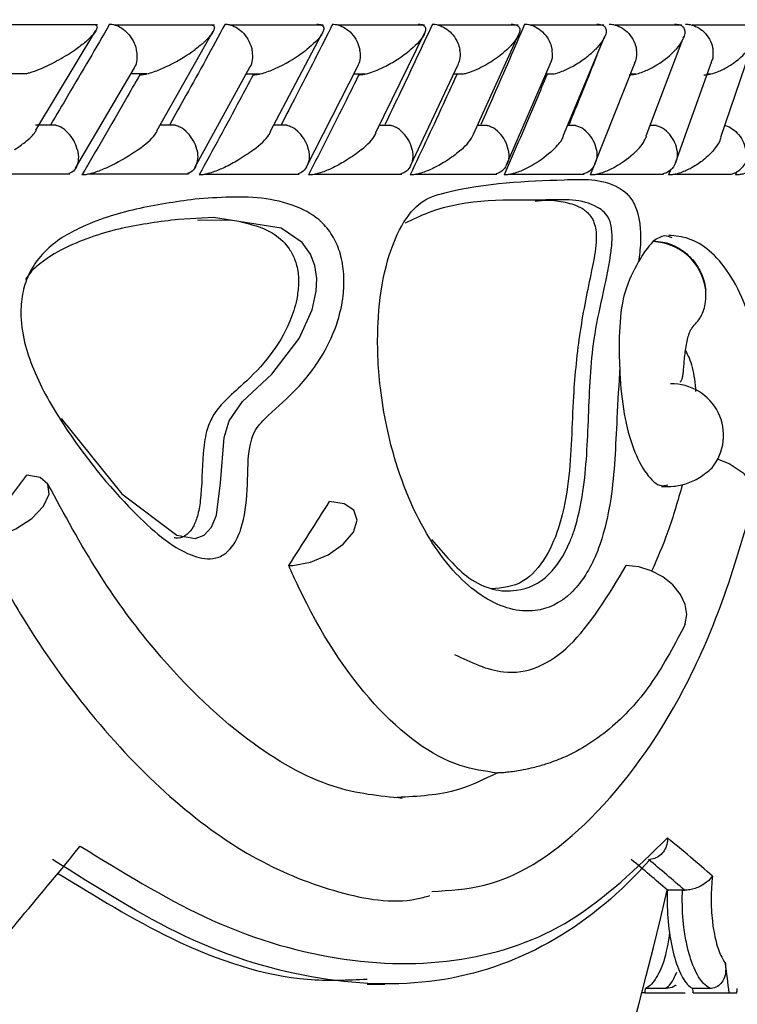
# Model space of a CAD drawing. Header units: millimetres. Extents: x 65 to 121, y 64 to 185.
# Tile 147 of 175: x 95.37 to 96.08, y 132.744 to 133.717. Entities that reach past the tile are written whole.
import ezdxf

# ---------------------------------------------------------------- set-up
doc = ezdxf.new("R2010")
doc.units = ezdxf.units.MM
doc.styles.add('SLDTEXTSTYLE0', font='TXT', dxfattribs={"width": 0.75})
doc.dimstyles.new('SLDDIMSTYLE0', dxfattribs={"dimtxt": 3.5, "dimasz": 3.302, "dimexe": 0, "dimexo": 0.0625, "dimgap": 0.875, "dimtad": 1, "dimdec": 0, "dimlfac": 20, "dimrnd": 1e-09, "dimzin": 12, "dimdsep": 46, "dimtxsty": 'SLDTEXTSTYLE0', "dimsah": 1, "dimcen": 0.09, "dimadec": 0, "dimazin": 3, "dimtfac": 1, "dimtdec": 0, "dimtofl": 0, "dimtmove": 0, "dimatfit": 3, "dimfxl": 0, "dimfrac": 2, "dimtolj": 1, "dimtzin": 12, "dimarcsym": 0})
doc.dimstyles.new('SLDDIMSTYLE1', dxfattribs={"dimtxt": 3.5, "dimasz": 3.302, "dimexe": 0, "dimexo": 0.0625, "dimgap": 0.875, "dimtad": 1, "dimdec": 0, "dimlfac": 20, "dimrnd": 1e-09, "dimzin": 12, "dimdsep": 46, "dimtxsty": 'SLDTEXTSTYLE0', "dimsah": 1, "dimcen": 0.09, "dimadec": 0, "dimazin": 3, "dimtfac": 1, "dimtdec": 0, "dimtmove": 0, "dimatfit": 0, "dimfxl": 0, "dimfrac": 2, "dimtolj": 1, "dimtzin": 12, "dimarcsym": 0})

# ---------------------------------------------------------------- blocks, each defined once
blk = doc.blocks.new('_D')
at = {"color": 7, "linetype": 'Continuous', "lineweight": 18}
for p, q in [((87.97315, 185.01157), (121.2937, 185.01157)), ((120.2937, 185.01157), (120.2937, 118.65612)), ((85.37246, 118.65612), (121.2937, 118.65612))]:
    blk.add_line(p, q, dxfattribs=at)
for points in [[(120.2937, 185.01157), (119.7857, 181.70957), (120.8017, 181.70957)], [(120.2937, 118.65612), (120.8017, 121.95812), (119.7857, 121.95812)]]:
    blk.add_solid(points, dxfattribs=at)
at = {"color": 7, "linetype": 'Continuous', "lineweight": 18, "insert": (115.78196, 153.76379), "char_height": 3.5, "attachment_point": 1, "rotation": 90, "style": 'SLDTEXTSTYLE0'}
blk.add_mtext('1327', dxfattribs=at)
blk = doc.blocks.new('_D_1')
at = {"color": 7, "linetype": 'Continuous', "lineweight": 18}
for p, q in [((86.2605, 139.39842), (111.35947, 139.39842)), ((110.35947, 139.39842), (110.35947, 118.65612)), ((85.37246, 118.65612), (111.35947, 118.65612))]:
    blk.add_line(p, q, dxfattribs=at)
for points in [[(110.35947, 139.39842), (109.85147, 136.09642), (110.86747, 136.09642)], [(110.35947, 118.65612), (110.86747, 121.95812), (109.85147, 121.95812)]]:
    blk.add_solid(points, dxfattribs=at)
at = {"color": 7, "linetype": 'Continuous', "lineweight": 18, "insert": (105.84774, 126.8513), "char_height": 3.5, "attachment_point": 1, "rotation": 90, "style": 'SLDTEXTSTYLE0'}
blk.add_mtext('415', dxfattribs=at)

msp = doc.modelspace()

# ---------------------------------------------------------------- linework, layer by layer
at = {"color": 7, "linetype": 'Continuous', "lineweight": 25}
for p, q in [((95.44719, 133.71165), (95.3416, 133.71165)), ((95.56265, 133.71164), (95.46367, 133.71164)), ((95.67038, 133.71163), (95.57798, 133.71163)), ((95.77047, 133.7116), (95.68463, 133.7116)), ((95.86294, 133.71155), (95.78368, 133.71155)), ((95.94776, 133.7115), (95.87513, 133.7115)), ((96.02481, 133.71144), (95.9589, 133.71144)), ((96.09398, 133.71139), (96.03492, 133.71139)), ((95.38608, 133.60777), (95.44556, 133.70613)), ((95.50584, 133.60706), (95.56158, 133.70547)), ((95.6178, 133.60618), (95.66857, 133.70223)), ((95.72215, 133.60527), (95.77045, 133.70364)), ((95.81871, 133.60388), (95.86353, 133.70271)), ((95.90787, 133.60278), (95.94861, 133.70072)), ((95.98959, 133.60205), (96.02575, 133.69771)), ((96.02621, 133.69892), (96.02663, 133.70003)), ((96.06338, 133.60066), (96.09681, 133.69913)), ((95.4254, 133.57005), (95.48357, 133.66941)), ((95.54345, 133.5707), (95.59785, 133.67007)), ((95.65377, 133.57143), (95.70447, 133.67089)), ((95.75645, 133.57231), (95.80344, 133.6718)), ((95.8515, 133.57329), (95.89476, 133.6728)), ((95.93887, 133.57435), (95.97839, 133.67388)), ((96.01848, 133.57544), (96.0542, 133.67498)), ((95.35829, 133.66365), (95.37636, 133.66365)), ((95.48016, 133.66359), (95.49594, 133.66359)), ((95.59427, 133.66353), (95.60788, 133.66353)), ((95.70069, 133.66347), (95.71215, 133.66347)), ((95.79948, 133.66341), (95.80883, 133.66341)), ((95.8912, 133.66337), (95.8978, 133.66337)), ((95.9742, 133.66334), (95.97918, 133.66334)), ((96.05001, 133.66332), (96.0528, 133.66332)), ((95.40624, 133.61254), (95.38595, 133.61254)), ((95.52427, 133.61253), (95.50894, 133.61253)), ((95.63459, 133.6125), (95.62114, 133.6125)), ((95.7373, 133.61245), (95.72568, 133.61245)), ((95.83241, 133.6124), (95.82258, 133.6124)), ((95.91987, 133.61234), (95.91185, 133.61234)), ((95.99962, 133.61228), (95.99301, 133.61228)), ((95.93805, 133.573), (95.9343, 133.56341)), ((95.31346, 133.56448), (95.41993, 133.56448)), ((95.43719, 133.56442), (95.53704, 133.56442)), ((95.55308, 133.56437), (95.64635, 133.56437)), ((95.66126, 133.56431), (95.74795, 133.56431)), ((95.7618, 133.56427), (95.84191, 133.56427)), ((95.85474, 133.56424), (95.92821, 133.56424)), ((95.94005, 133.56422), (96.0068, 133.56422)), ((96.01376, 133.56906), (96.01177, 133.56341)), ((96.01767, 133.56422), (96.07379, 133.56422)), ((96.07873, 133.56657), (96.07774, 133.56341)), ((95.54609, 133.51902), (95.57923, 133.51867)), ((95.9968, 133.49807), (95.99619, 133.49754)), ((96.02539, 132.85673), (96.01046, 132.85673)), ((96.02539, 132.85673), (96.0274, 132.85669)), ((95.71376, 132.76384), (95.7312, 132.76384)), ((95.98838, 132.75507), (95.9851, 132.75507)), ((95.98838, 132.75507), (96.02825, 132.75507)), ((96.00831, 132.75944), (95.98897, 132.75944)), ((96.05278, 132.75944), (96.03557, 132.75944)), ((96.03611, 132.75507), (96.0716, 132.75507)), ((96.0716, 132.75507), (96.0792, 132.75507))]:
    msp.add_line(p, q, dxfattribs=at)
at = {"color": 7, "linetype": 'Continuous', "lineweight": 25, "flags": 128}
for points in [[(95.41124, 133.32271), (95.47105, 133.24841), (95.52545, 133.2074), (95.54369, 133.20429), (95.55269, 133.20763), (95.55981, 133.21526), (95.56474, 133.22712), (95.56884, 133.25907), (95.5723, 133.30414), (95.57719, 133.3204), (95.59052, 133.33947), (95.61933, 133.36673), (95.64652, 133.40166), (95.65927, 133.43007), (95.66331, 133.44864), (95.6638, 133.46112), (95.66193, 133.47396), (95.65754, 133.48533), (95.64948, 133.49654), (95.62881, 133.51071), (95.56166, 133.5215), (95.52722, 133.51951), (95.52722, 133.51951)], [(95.3319, 133.20356), (95.3488, 133.20652), (95.36642, 133.2137), (95.38215, 133.22405), (95.39368, 133.23603), (95.39931, 133.24789), (95.3982, 133.25786), (95.39052, 133.26448), (95.3774, 133.26678)], [(95.64011, 133.17747), (95.65781, 133.18076), (95.67532, 133.18814), (95.69012, 133.19855), (95.70007, 133.21048), (95.70373, 133.22221), (95.70057, 133.23204), (95.69104, 133.23855), (95.67653, 133.24081)], [(96.02823, 133.1197), (96.02982, 133.12903), (96.02818, 133.13902), (96.02341, 133.14899), (96.01585, 133.15827), (96.006, 133.16622), (95.99453, 133.17231), (95.98222, 133.17612), (95.96989, 133.17741)]]:
    msp.add_lwpolyline(points, dxfattribs=at)
at = {"color": 1, "linetype": 'Continuous', "lineweight": 25, "flags": 128}
msp.add_lwpolyline([(96.09656, 133.24355), (96.09679, 133.24458), (96.09517, 133.25626), (96.08636, 133.26795), (96.07171, 133.27785), (96.06114, 133.28224)], dxfattribs=at)
at = {"color": 7, "linetype": 'Continuous', "lineweight": 25}
for centre, radius, start, end in [((96.0666, 133.58809), 0.02493, 286.74734, 11.63275), ((95.99451, 133.44325), 0.05431, 7.14088, 88.22943), ((96.01516, 133.30606), 0.05086, 320.95811, 91.67686), ((95.63639, 133.23768), 0.06033, 269.88535, 273.53046), ((91.74758, 133.8572), 4.37867, 298.678, 346.79235)]:
    msp.add_arc(centre, radius, start, end, dxfattribs=at)
for centre, major_axis, ratio, start_param, end_param in [((91.75124, 133.23515), (4.33043, 3.12957), 0.471571, 5.282069, 5.298998), ((91.75124, 133.20908), (4.28665, 2.95318), 0.541285, 5.369899, 5.386793), ((91.75124, 133.33407), (4.38972, 2.3962), 0.537843, 5.318723, 5.361027), ((91.75124, 133.0925), (4.57122, -0.7204), 0.258253, 0.386721, 0.414278), ((91.75124, 133.0716), (4.53118, -0.71768), 0.259332, 0.391589, 0.413806), ((91.74842, 133.07337), (4.55116, -0.72084), 0.259332, 0.390964, 0.413113), ((91.75124, 134.85044), (-2.47237, 12.21614), 0.315109, 4.476677, 4.479077), ((91.75124, 134.85044), (0.99303, 12.12852), 0.364838, 4.568695, 4.569061), ((91.75124, 134.85044), (-2.45075, 12.10933), 0.315109, 4.475145, 4.475511), ((91.75124, 135.3334), (0.7915, 15.06642), 0.299077, 4.556143, 4.556438)]:
    msp.add_ellipse(centre, major_axis=major_axis, ratio=ratio, start_param=start_param, end_param=end_param, dxfattribs=at)
for points, knots in [([(95.45913, 133.71245), (95.45239, 133.70082), (95.43876, 133.67733), (95.41936, 133.64431), (95.40664, 133.62294), (95.40098, 133.61341)], [0, 0, 0, 0, 0.352169, 0.71132, 1, 1, 1, 1]), ([(95.4441, 133.71217), (95.44477, 133.71189), (95.44687, 133.71101), (95.44684, 133.70839), (95.44421, 133.70306), (95.43695, 133.69596), (95.42915, 133.69002), (95.42549, 133.68749), (95.42544, 133.68745)], [0, 0, 0, 0, 0.065368, 0.203557, 0.340625, 0.717965, 0.996204, 1, 1, 1, 1]), ([(95.45913, 133.71245), (95.45931, 133.71245), (95.4616, 133.71243), (95.46626, 133.71141), (95.47282, 133.70766), (95.47891, 133.7017), (95.48322, 133.69469), (95.48499, 133.68966), (95.48552, 133.68754), (95.48554, 133.68745)], [0, 0, 0, 0, 0.016375, 0.206897, 0.398551, 0.599438, 0.830979, 0.993479, 1, 1, 1, 1]), ([(95.57319, 133.71245), (95.56688, 133.70081), (95.55412, 133.67727), (95.53597, 133.64426), (95.52408, 133.6229), (95.5188, 133.61341)], [0, 0, 0, 0, 0.352655, 0.712613, 1, 1, 1, 1]), ([(95.55988, 133.71208), (95.56055, 133.71178), (95.56259, 133.71087), (95.56286, 133.70833), (95.56091, 133.70306), (95.55441, 133.69596), (95.54713, 133.69003), (95.54372, 133.68749), (95.54367, 133.68745)], [0, 0, 0, 0, 0.065475, 0.199313, 0.332256, 0.71733, 0.996186, 1, 1, 1, 1]), ([(95.57319, 133.71245), (95.57453, 133.71237), (95.57807, 133.71213), (95.58404, 133.70971), (95.59059, 133.70476), (95.59611, 133.69773), (95.59878, 133.6916), (95.5997, 133.68816), (95.59984, 133.68753), (95.59986, 133.68745)], [0, 0, 0, 0, 0.115714, 0.305798, 0.501196, 0.725711, 0.950405, 0.993496, 1, 1, 1, 1]), ([(95.67956, 133.71245), (95.67368, 133.70079), (95.6618, 133.67723), (95.64489, 133.64422), (95.6338, 133.62287), (95.6289, 133.61341)], [0, 0, 0, 0, 0.353114, 0.713537, 1, 1, 1, 1]), ([(95.66409, 133.71245), (95.66457, 133.71245), (95.6661, 133.71244), (95.66827, 133.712), (95.67114, 133.71024), (95.67109, 133.70681), (95.66728, 133.69907), (95.66049, 133.69254), (95.65415, 133.68749), (95.65411, 133.68745)], [0, 0, 0, 0, 0.023344, 0.073472, 0.1347, 0.325552, 0.472793, 0.996421, 1, 1, 1, 1]), ([(95.67956, 133.71245), (95.68094, 133.71236), (95.68457, 133.71213), (95.69066, 133.70971), (95.69728, 133.70476), (95.7028, 133.69772), (95.70541, 133.69159), (95.70628, 133.68816), (95.70641, 133.68753), (95.70643, 133.68745)], [0, 0, 0, 0, 0.115799, 0.30582, 0.501172, 0.725714, 0.950438, 0.993492, 1, 1, 1, 1]), ([(95.7783, 133.71245), (95.77285, 133.70078), (95.76184, 133.67721), (95.74616, 133.64419), (95.73588, 133.62285), (95.73134, 133.61341)], [0, 0, 0, 0, 0.353563, 0.714108, 1, 1, 1, 1]), ([(95.76398, 133.71245), (95.76426, 133.71245), (95.76521, 133.71246), (95.76714, 133.71228), (95.76931, 133.71159), (95.77153, 133.70968), (95.77176, 133.7065), (95.76885, 133.69901), (95.76274, 133.69252), (95.75687, 133.68749), (95.75683, 133.68745)], [0, 0, 0, 0, 0.013075, 0.044025, 0.10023, 0.166359, 0.329722, 0.473916, 0.996414, 1, 1, 1, 1]), ([(95.7783, 133.71245), (95.7785, 133.71245), (95.78099, 133.71243), (95.78598, 133.7114), (95.79284, 133.70765), (95.79906, 133.70169), (95.80328, 133.69468), (95.80486, 133.68965), (95.80529, 133.68753), (95.80531, 133.68745)], [0, 0, 0, 0, 0.016749, 0.207069, 0.39855, 0.599339, 0.831043, 0.993505, 1, 1, 1, 1]), ([(95.8694, 133.71245), (95.86439, 133.70079), (95.85427, 133.67723), (95.83983, 133.64422), (95.83035, 133.62287), (95.82614, 133.61341)], [0, 0, 0, 0, 0.3533412, 0.7136725, 1, 1, 1, 1]), ([(95.8562, 133.71245), (95.85627, 133.71245), (95.8574, 133.71247), (95.85966, 133.71228), (95.86251, 133.71127), (95.86515, 133.7083), (95.86426, 133.70278), (95.85968, 133.69538), (95.85476, 133.69016), (95.8519, 133.68749), (95.85186, 133.68745)], [0, 0, 0, 0, 0.0028449, 0.0509909, 0.1103355, 0.2078087, 0.453188, 0.7216462, 0.9964249, 1, 1, 1, 1]), ([(95.8694, 133.71245), (95.86961, 133.71245), (95.87215, 133.71243), (95.87723, 133.71141), (95.88417, 133.70765), (95.8904, 133.7017), (95.89456, 133.69468), (95.89608, 133.68966), (95.89648, 133.68753), (95.89649, 133.68745)], [0, 0, 0, 0, 0.016651, 0.2070331, 0.3985483, 0.5993573, 0.8310201, 0.9934954, 1, 1, 1, 1]), ([(95.94074, 133.71245), (95.9416, 133.71243), (95.94348, 133.71239), (95.94623, 133.71173), (95.9491, 133.70995), (95.95108, 133.70447), (95.94721, 133.69655), (95.9417, 133.68999), (95.93922, 133.68749), (95.93919, 133.68745)], [0, 0, 0, 0, 0.038858, 0.084823, 0.162939, 0.3127, 0.736907, 0.99641, 1, 1, 1, 1]), ([(95.95284, 133.71245), (95.9543, 133.71237), (95.95816, 133.71213), (95.96451, 133.70972), (95.97128, 133.70476), (95.97672, 133.69773), (95.97913, 133.6916), (95.97983, 133.68816), (95.97993, 133.68753), (95.97995, 133.68745)], [0, 0, 0, 0, 0.115617, 0.3057799, 0.5012188, 0.7256937, 0.9503432, 0.9934844, 1, 1, 1, 1]), ([(96.01753, 133.71245), (96.01815, 133.71244), (96.0198, 133.71243), (96.0225, 133.71195), (96.02564, 133.71051), (96.02872, 133.70608), (96.02683, 133.69808), (96.022, 133.69111), (96.01878, 133.68749), (96.01875, 133.68745)], [0, 0, 0, 0, 0.027386, 0.072134, 0.141888, 0.269097, 0.620332, 0.996418, 1, 1, 1, 1]), ([(96.02851, 133.71245), (96.02999, 133.71237), (96.03392, 133.71213), (96.04033, 133.70972), (96.04712, 133.70476), (96.05252, 133.69773), (96.05484, 133.6916), (96.05549, 133.68816), (96.05558, 133.68753), (96.05559, 133.68745)], [0, 0, 0, 0, 0.1153731, 0.3057238, 0.5012827, 0.7256768, 0.9502447, 0.9934772, 1, 1, 1, 1]), ([(95.37638, 133.66358), (95.37756, 133.66387), (95.38229, 133.66503), (95.39415, 133.66966), (95.40977, 133.67737), (95.42045, 133.68401), (95.42539, 133.68742), (95.42544, 133.68745)], [0, 0, 0, 0, 0.055041, 0.219233, 0.599091, 0.995997, 1, 1, 1, 1]), ([(95.48352, 133.66944), (95.48373, 133.66967), (95.48544, 133.67167), (95.48657, 133.67731), (95.48644, 133.68331), (95.48571, 133.68675), (95.48556, 133.68737), (95.48554, 133.68745)], [0, 0, 0, 0, 0.057771, 0.481933, 0.906416, 0.987677, 1, 1, 1, 1]), ([(95.48895, 133.66245), (95.48987, 133.66249), (95.49203, 133.66259), (95.49682, 133.66355), (95.50487, 133.66599), (95.52173, 133.67317), (95.53446, 133.68084), (95.5426, 133.68667), (95.54363, 133.68742), (95.54367, 133.68745)], [0, 0, 0, 0, 0.042794, 0.100399, 0.193842, 0.386065, 0.92054, 0.996398, 1, 1, 1, 1]), ([(95.59791, 133.67004), (95.59795, 133.67008), (95.59955, 133.67191), (95.60067, 133.67734), (95.60069, 133.68331), (95.60002, 133.68675), (95.59988, 133.68737), (95.59986, 133.68745)], [0, 0, 0, 0, 0.011069, 0.456361, 0.901932, 0.987102, 1, 1, 1, 1]), ([(95.60104, 133.66245), (95.60199, 133.66249), (95.60421, 133.66259), (95.60902, 133.66355), (95.61701, 133.66601), (95.63343, 133.67319), (95.64552, 133.68085), (95.65312, 133.68668), (95.65407, 133.68742), (95.65411, 133.68745)], [0, 0, 0, 0, 0.042951, 0.10076, 0.194515, 0.387195, 0.921573, 0.996391, 1, 1, 1, 1]), ([(95.70444, 133.67091), (95.70537, 133.67298), (95.70735, 133.67737), (95.70718, 133.68332), (95.70658, 133.68675), (95.70645, 133.68737), (95.70643, 133.68745)], [0, 0, 0, 0, 0.4237634, 0.8961611, 0.9863178, 1, 1, 1, 1]), ([(95.70547, 133.66245), (95.70643, 133.66249), (95.70869, 133.66259), (95.71351, 133.66355), (95.72138, 133.66599), (95.7321, 133.6708), (95.74495, 133.67823), (95.75286, 133.68408), (95.75679, 133.68742), (95.75683, 133.68745)], [0, 0, 0, 0, 0.04273, 0.100452, 0.193927, 0.385758, 0.648653, 0.996406, 1, 1, 1, 1]), ([(95.80329, 133.67187), (95.80413, 133.67364), (95.80608, 133.67773), (95.80598, 133.68332), (95.80544, 133.68675), (95.80532, 133.68737), (95.80531, 133.68745)], [0, 0, 0, 0, 0.384774, 0.889146, 0.985403, 1, 1, 1, 1]), ([(95.80884, 133.66334), (95.81022, 133.66367), (95.81496, 133.66481), (95.82559, 133.66925), (95.83921, 133.67698), (95.84784, 133.68376), (95.85182, 133.68742), (95.85186, 133.68745)], [0, 0, 0, 0, 0.063349, 0.218746, 0.57402, 0.996023, 1, 1, 1, 1]), ([(95.89453, 133.6729), (95.89525, 133.67434), (95.89713, 133.67811), (95.89709, 133.68332), (95.89662, 133.68675), (95.8965, 133.68737), (95.89649, 133.68745)], [0, 0, 0, 0, 0.336916, 0.880463, 0.984243, 1, 1, 1, 1]), ([(95.89782, 133.66327), (95.89808, 133.66332), (95.90061, 133.66377), (95.90717, 133.66608), (95.91726, 133.67073), (95.92894, 133.67824), (95.93583, 133.68405), (95.93915, 133.68742), (95.93919, 133.68745)], [0, 0, 0, 0, 0.011856, 0.114196, 0.324308, 0.612839, 0.99607, 1, 1, 1, 1]), ([(95.9415, 133.68361), (95.9407, 133.68159), (95.93525, 133.6677), (95.92586, 133.6443), (95.91717, 133.62291), (95.91331, 133.61341)], [0, 0, 0, 0, 0.086344, 0.593985, 1, 1, 1, 1]), ([(95.97287, 133.66245), (95.9739, 133.6625), (95.9763, 133.66259), (95.98113, 133.66356), (95.98871, 133.66603), (96.00325, 133.67328), (96.01269, 133.68096), (96.0181, 133.68674), (96.01872, 133.68742), (96.01875, 133.68745)], [0, 0, 0, 0, 0.0433, 0.101047, 0.195022, 0.388867, 0.927993, 0.996418, 1, 1, 1, 1]), ([(95.97813, 133.67398), (95.9787, 133.67508), (95.98048, 133.67851), (95.98047, 133.68332), (95.98006, 133.68675), (95.97996, 133.68737), (95.97995, 133.68745)], [0, 0, 0, 0, 0.277505, 0.869593, 0.982818, 1, 1, 1, 1]), ([(96.04655, 133.66245), (96.04759, 133.66249), (96.05, 133.66259), (96.05477, 133.66355), (96.06217, 133.66599), (96.07614, 133.67319), (96.08491, 133.68089), (96.08983, 133.68669), (96.09042, 133.68742), (96.09045, 133.68745)], [0, 0, 0, 0, 0.0427843, 0.1000538, 0.1932257, 0.3855068, 0.92311, 0.9964256, 1, 1, 1, 1]), ([(96.05399, 133.67507), (96.05439, 133.67582), (96.05603, 133.67891), (96.05604, 133.68332), (96.05569, 133.68675), (96.0556, 133.68737), (96.05559, 133.68745)], [0, 0, 0, 0, 0.2062968, 0.8564086, 0.9811023, 1, 1, 1, 1]), ([(95.48895, 133.66245), (95.48424, 133.65418), (95.46544, 133.62116), (95.4462, 133.58815), (95.43178, 133.56341)], [0, 0, 0, 0, 0.250469, 1, 1, 1, 1]), ([(95.60104, 133.66245), (95.59664, 133.65417), (95.57909, 133.62115), (95.56109, 133.58814), (95.54762, 133.56341)], [0, 0, 0, 0, 0.250977, 1, 1, 1, 1]), ([(95.70547, 133.66245), (95.70137, 133.65416), (95.68506, 133.62115), (95.6683, 133.58813), (95.65575, 133.56341)], [0, 0, 0, 0, 0.25116, 1, 1, 1, 1]), ([(95.80226, 133.66245), (95.79847, 133.65417), (95.7834, 133.62116), (95.76787, 133.58814), (95.75624, 133.56341)], [0, 0, 0, 0, 0.251009, 1, 1, 1, 1]), ([(95.89141, 133.66245), (95.88795, 133.65419), (95.87411, 133.62119), (95.85982, 133.58817), (95.8491, 133.56341)], [0, 0, 0, 0, 0.250245, 1, 1, 1, 1]), ([(95.42724, 133.58841), (95.42722, 133.58849), (95.42644, 133.59155), (95.42399, 133.59766), (95.41819, 133.60538), (95.41185, 133.61064), (95.40772, 133.61185), (95.40618, 133.6123)], [0, 0, 0, 0, 0.00774, 0.289149, 0.570951, 0.84032, 1, 1, 1, 1]), ([(95.54535, 133.58841), (95.54533, 133.58849), (95.5446, 133.59156), (95.5422, 133.59766), (95.53639, 133.60538), (95.52997, 133.61063), (95.52576, 133.61183), (95.5242, 133.61228)], [0, 0, 0, 0, 0.00772, 0.289851, 0.572383, 0.842341, 1, 1, 1, 1]), ([(95.65567, 133.58841), (95.65566, 133.58849), (95.65497, 133.59156), (95.65263, 133.59766), (95.64681, 133.60538), (95.64035, 133.61062), (95.63608, 133.61181), (95.63453, 133.61224)], [0, 0, 0, 0, 0.007748, 0.290893, 0.574449, 0.845314, 1, 1, 1, 1]), ([(95.75828, 133.58841), (95.75826, 133.58849), (95.75762, 133.59155), (95.75536, 133.59767), (95.74955, 133.60538), (95.74308, 133.61059), (95.73877, 133.61178), (95.73724, 133.6122)], [0, 0, 0, 0, 0.007796, 0.292344, 0.577289, 0.849487, 1, 1, 1, 1]), ([(95.8532, 133.58841), (95.85318, 133.58849), (95.85259, 133.59156), (95.8504, 133.59767), (95.84462, 133.60538), (95.83817, 133.61056), (95.83384, 133.61173), (95.83234, 133.61214)], [0, 0, 0, 0, 0.007833, 0.294061, 0.58069, 0.854513, 1, 1, 1, 1]), ([(95.94041, 133.58841), (95.9404, 133.58849), (95.93987, 133.59155), (95.93775, 133.59767), (95.93201, 133.60537), (95.92559, 133.61052), (95.92126, 133.61168), (95.9198, 133.61208)], [0, 0, 0, 0, 0.007901, 0.295786, 0.584097, 0.859565, 1, 1, 1, 1]), ([(96.01986, 133.58841), (96.01985, 133.58849), (96.01937, 133.59155), (96.01734, 133.59766), (96.01166, 133.60536), (96.00528, 133.61048), (96.00096, 133.61164), (95.99954, 133.61202)], [0, 0, 0, 0, 0.007947, 0.297447, 0.58736, 0.864452, 1, 1, 1, 1]), ([(96.06772, 133.61228), (96.06776, 133.61228), (96.0703, 133.61188), (96.07513, 133.60891), (96.08151, 133.60334), (96.08584, 133.59616), (96.08729, 133.59084), (96.08764, 133.58849), (96.08766, 133.58841)], [0, 0, 0, 0, 0.0032194, 0.240748, 0.4856268, 0.7673891, 0.9919952, 1, 1, 1, 1]), ([(95.36522, 133.58841), (95.36528, 133.58845), (95.36901, 133.59094), (95.37702, 133.59689), (95.38445, 133.60343), (95.38615, 133.60706), (95.38639, 133.60757)], [0, 0, 0, 0, 0.005208, 0.383868, 0.913116, 1, 1, 1, 1]), ([(95.48728, 133.58841), (95.48732, 133.58845), (95.49429, 133.59343), (95.50215, 133.59982), (95.50554, 133.60565), (95.50624, 133.60685)], [0, 0, 0, 0, 0.00545, 0.796054, 1, 1, 1, 1]), ([(95.60148, 133.58841), (95.60153, 133.58845), (95.60802, 133.5934), (95.615, 133.5995), (95.61769, 133.60506), (95.61814, 133.606)], [0, 0, 0, 0, 0.005737, 0.832844, 1, 1, 1, 1]), ([(95.70794, 133.58841), (95.70798, 133.58845), (95.71404, 133.5934), (95.72017, 133.59917), (95.72221, 133.60445), (95.72247, 133.6051)], [0, 0, 0, 0, 0.006047, 0.877889, 1, 1, 1, 1]), ([(95.8067, 133.58841), (95.80674, 133.58845), (95.80953, 133.59092), (95.81508, 133.59619), (95.81744, 133.60122), (95.8187, 133.60389)], [0, 0, 0, 0, 0.006522, 0.472901, 1, 1, 1, 1]), ([(95.89777, 133.58841), (95.89781, 133.58845), (95.89979, 133.59035), (95.90318, 133.59414), (95.9071, 133.599), (95.90762, 133.6018), (95.90781, 133.60281)], [0, 0, 0, 0, 0.006991, 0.391685, 0.780278, 1, 1, 1, 1]), ([(95.98112, 133.58841), (95.98115, 133.58845), (95.98334, 133.59078), (95.98717, 133.59533), (95.98909, 133.59975), (95.99003, 133.60192)], [0, 0, 0, 0, 0.007486, 0.512871, 1, 1, 1, 1]), ([(96.05665, 133.58841), (96.05667, 133.58844), (96.05914, 133.59136), (96.06232, 133.5955), (96.06327, 133.59945), (96.06355, 133.6006)], [0, 0, 0, 0, 0.008321, 0.712273, 1, 1, 1, 1]), ([(95.42724, 133.58841), (95.42726, 133.58833), (95.42802, 133.58527), (95.42863, 133.57916), (95.4267, 133.57146), (95.42319, 133.56634), (95.41992, 133.56519), (95.41886, 133.56482)], [0, 0, 0, 0, 0.007955, 0.29791, 0.588279, 0.865647, 1, 1, 1, 1]), ([(95.48728, 133.58841), (95.48723, 133.58838), (95.48602, 133.58752), (95.47751, 133.58161), (95.46445, 133.57387), (95.44759, 133.56681), (95.4397, 133.56445), (95.43491, 133.56351), (95.43275, 133.56344), (95.43178, 133.56341)], [0, 0, 0, 0, 0.003574, 0.090155, 0.620265, 0.806639, 0.897586, 0.954146, 1, 1, 1, 1]), ([(95.54535, 133.58841), (95.54537, 133.58833), (95.54609, 133.58527), (95.54658, 133.57915), (95.54442, 133.57145), (95.54064, 133.5663), (95.53719, 133.56515), (95.53603, 133.56476)], [0, 0, 0, 0, 0.0079024, 0.296296, 0.5850964, 0.8608938, 1, 1, 1, 1]), ([(95.60148, 133.58841), (95.60144, 133.58838), (95.59692, 133.58493), (95.58811, 133.57894), (95.57434, 133.57147), (95.56338, 133.56678), (95.5556, 133.56444), (95.55081, 133.56351), (95.5486, 133.56344), (95.54762, 133.56341)], [0, 0, 0, 0, 0.0035894, 0.3626797, 0.6223862, 0.8074326, 0.8980382, 0.9545502, 1, 1, 1, 1]), ([(95.65567, 133.58841), (95.65569, 133.58833), (95.65637, 133.58527), (95.65674, 133.57915), (95.65435, 133.57144), (95.6503, 133.56627), (95.64667, 133.5651), (95.64542, 133.5647)], [0, 0, 0, 0, 0.007858, 0.294589, 0.581757, 0.855927, 1, 1, 1, 1]), ([(95.70794, 133.58841), (95.7079, 133.58838), (95.70576, 133.58661), (95.70119, 133.58313), (95.6924, 133.57724), (95.68213, 133.57144), (95.67149, 133.56677), (95.6638, 133.56443), (95.65901, 133.56351), (95.65675, 133.56344), (95.65575, 133.56341)], [0, 0, 0, 0, 0.003577, 0.184786, 0.364575, 0.623231, 0.807721, 0.898203, 0.954724, 1, 1, 1, 1]), ([(95.75828, 133.58841), (95.7583, 133.58833), (95.75892, 133.58527), (95.75918, 133.57915), (95.75655, 133.57143), (95.75224, 133.56623), (95.74844, 133.56505), (95.74709, 133.56464)], [0, 0, 0, 0, 0.007795, 0.292897, 0.578406, 0.850991, 1, 1, 1, 1]), ([(95.8067, 133.58841), (95.80666, 133.58838), (95.80292, 133.58504), (95.79527, 133.57915), (95.78279, 133.57169), (95.7723, 133.5669), (95.76453, 133.56446), (95.75971, 133.56355), (95.75725, 133.5634), (95.75625, 133.56341), (95.75624, 133.56341)], [0, 0, 0, 0, 0.003589, 0.349533, 0.614369, 0.803762, 0.896002, 0.95319, 0.999242, 1, 1, 1, 1]), ([(95.8532, 133.58841), (95.85322, 133.58833), (95.85379, 133.58527), (95.85392, 133.57915), (95.85107, 133.57143), (95.84651, 133.56621), (95.84255, 133.56502), (95.84111, 133.56459)], [0, 0, 0, 0, 0.007764, 0.291476, 0.575603, 0.846872, 1, 1, 1, 1]), ([(95.89777, 133.58841), (95.89774, 133.58838), (95.89693, 133.5876), (95.89061, 133.58173), (95.88017, 133.574), (95.86505, 133.56687), (95.85742, 133.56446), (95.85261, 133.56354), (95.85013, 133.5634), (95.84911, 133.56341), (95.8491, 133.56341)], [0, 0, 0, 0, 0.00359, 0.081498, 0.61582, 0.804447, 0.896391, 0.953446, 0.999514, 1, 1, 1, 1]), ([(95.94041, 133.58841), (95.94043, 133.58833), (95.94095, 133.58527), (95.94096, 133.57916), (95.93789, 133.57143), (95.9331, 133.56619), (95.92899, 133.56499), (95.92748, 133.56456)], [0, 0, 0, 0, 0.007734, 0.290434, 0.573531, 0.843854, 1, 1, 1, 1]), ([(95.98112, 133.58841), (95.98108, 133.58838), (95.98029, 133.58754), (95.97446, 133.58165), (95.96463, 133.5739), (95.95008, 133.56683), (95.9426, 133.56444), (95.93785, 133.56353), (95.9353, 133.56341), (95.9343, 133.56341), (95.9343, 133.56341)], [0, 0, 0, 0, 0.0035846, 0.0877998, 0.6190517, 0.8060383, 0.8972521, 0.9539521, 0.999874, 1, 1, 1, 1]), ([(96.01986, 133.58841), (96.01988, 133.58833), (96.02035, 133.58527), (96.02022, 133.57916), (96.01695, 133.57144), (96.01194, 133.56618), (96.0077, 133.56498), (96.00614, 133.56454)], [0, 0, 0, 0, 0.007741, 0.289718, 0.572084, 0.841823, 1, 1, 1, 1]), ([(96.05665, 133.58841), (96.05662, 133.58838), (96.0537, 133.58496), (96.04758, 133.579), (96.0368, 133.57152), (96.0274, 133.56682), (96.02009, 133.56443), (96.01533, 133.56355), (96.01283, 133.56338), (96.01177, 133.56341), (96.01177, 133.56341)], [0, 0, 0, 0, 0.003573, 0.359163, 0.621365, 0.807348, 0.897967, 0.954259, 0.999829, 1, 1, 1, 1]), ([(96.12063, 133.58841), (96.1206, 133.58838), (96.11997, 133.58754), (96.11524, 133.58164), (96.10677, 133.57388), (96.09326, 133.56682), (96.08609, 133.56443), (96.08137, 133.56355), (96.07881, 133.56339), (96.07775, 133.56341), (96.07774, 133.56341)], [0, 0, 0, 0, 0.00357, 0.088012, 0.620449, 0.806991, 0.897767, 0.954084, 0.999604, 1, 1, 1, 1]), ([(95.96347, 133.37386), (95.96248, 133.35692), (95.95995, 133.31335), (95.95762, 133.25118), (95.94725, 133.20687), (95.93453, 133.17392), (95.91395, 133.14413), (95.87623, 133.12741), (95.82901, 133.14039), (95.77935, 133.18985), (95.74299, 133.266), (95.72557, 133.3469), (95.7227, 133.41302), (95.72953, 133.46826), (95.74407, 133.51051), (95.76568, 133.53893), (95.82413, 133.55593), (95.89063, 133.55783), (95.9481, 133.56037), (95.97049, 133.54573), (95.9774, 133.53667), (95.98193, 133.52392), (95.98398, 133.51061), (95.98423, 133.4944), (95.9828, 133.48384), (95.98195, 133.47751)], [0, 0, 0, 0, 0.033052, 0.085025, 0.118228, 0.129569, 0.172985, 0.228262, 0.301974, 0.376413, 0.450984, 0.50226, 0.543379, 0.576527, 0.609905, 0.640198, 0.675367, 0.845988, 0.931324, 0.945689, 0.960158, 0.969378, 0.978629, 0.987196, 1, 1, 1, 1]), ([(95.54324, 133.53947), (95.55498, 133.54034), (95.59088, 133.54298), (95.63434, 133.53964), (95.66826, 133.51922), (95.6815, 133.50136), (95.68844, 133.48344), (95.69128, 133.46361), (95.69031, 133.44134), (95.68404, 133.4138), (95.66783, 133.37965), (95.64235, 133.34859), (95.61789, 133.32849), (95.60232, 133.31175), (95.59539, 133.28884), (95.59615, 133.25723), (95.59277, 133.22301), (95.58378, 133.19953), (95.57321, 133.18777), (95.55812, 133.1824), (95.52636, 133.19007), (95.47559, 133.23465), (95.42299, 133.29851), (95.38785, 133.35888), (95.37425, 133.39761), (95.37034, 133.42462), (95.37287, 133.44854), (95.38003, 133.46894), (95.39809, 133.49392), (95.435, 133.51555), (95.48628, 133.53146), (95.52399, 133.53677), (95.54324, 133.53947)], [0, 0, 0, 0, 0.0431556, 0.13198, 0.1642992, 0.1810664, 0.1951835, 0.2093568, 0.2220214, 0.2400836, 0.2698012, 0.3156673, 0.3568953, 0.3736734, 0.381595, 0.4091118, 0.4362739, 0.4511746, 0.4662246, 0.4811885, 0.5072257, 0.5818159, 0.6810469, 0.7305632, 0.7510544, 0.7717552, 0.7856647, 0.7995835, 0.8188929, 0.8634732, 0.9303222, 1, 1, 1, 1]), ([(95.7774, 133.20332), (95.78954, 133.18894), (95.81647, 133.15705), (95.85781, 133.14819), (95.89203, 133.16293), (95.91019, 133.1898), (95.92099, 133.21877), (95.9299, 133.25902), (95.93262, 133.32538), (95.93587, 133.40876), (95.95142, 133.45946), (95.9559, 133.49612), (95.9558, 133.50614), (95.95503, 133.51326), (95.95287, 133.52086), (95.94824, 133.52719), (95.92837, 133.54054), (95.87232, 133.53641), (95.80699, 133.54197), (95.75866, 133.51945), (95.75102, 133.51589)], [0, 0, 0, 0, 0.076635, 0.169899, 0.238542, 0.290523, 0.3038, 0.342744, 0.408231, 0.475405, 0.556086, 0.569019, 0.575378, 0.581627, 0.588546, 0.602445, 0.619047, 0.729919, 0.957351, 1, 1, 1, 1]), ([(95.87966, 133.53762), (95.88387, 133.53805), (95.8944, 133.53914), (95.90958, 133.53677), (95.9239, 133.53277), (95.93315, 133.52539), (95.93746, 133.51823), (95.9396, 133.51149), (95.94046, 133.50282), (95.93967, 133.4878), (95.93304, 133.4573), (95.92336, 133.40993), (95.9161, 133.33898), (95.91567, 133.27223), (95.90526, 133.21744), (95.88989, 133.1821), (95.86672, 133.15677), (95.8473, 133.15522), (95.83659, 133.15436)], [0, 0, 0, 0, 0.044702, 0.111995, 0.179401, 0.213217, 0.226893, 0.240721, 0.252811, 0.267423, 0.310026, 0.413752, 0.516673, 0.647865, 0.719969, 0.792272, 0.885351, 1, 1, 1, 1]), ([(95.52722, 133.51951), (95.50881, 133.5172), (95.47204, 133.51259), (95.42434, 133.49738), (95.39423, 133.47986), (95.38118, 133.46785), (95.37787, 133.46281), (95.3759, 133.45981)], [0, 0, 0, 0, 0.365749, 0.73054, 0.919751, 0.952106, 1, 1, 1, 1]), ([(95.58778, 133.5173), (95.59862, 133.5148), (95.61554, 133.5109), (95.63346, 133.49622), (95.64176, 133.48208), (95.64544, 133.46956), (95.64627, 133.45493), (95.64394, 133.43724), (95.63527, 133.41142), (95.61726, 133.38252), (95.59441, 133.35925), (95.57445, 133.3422), (95.5615, 133.32739), (95.55396, 133.30919), (95.55018, 133.28016), (95.55069, 133.25136), (95.54648, 133.22675), (95.54193, 133.21493), (95.53521, 133.2072), (95.52852, 133.20378), (95.52421, 133.20464), (95.52292, 133.20489)], [0, 0, 0, 0, 0.121461, 0.189747, 0.218394, 0.247314, 0.272945, 0.303667, 0.353648, 0.45306, 0.567909, 0.64444, 0.696638, 0.732685, 0.776754, 0.870283, 0.901894, 0.927897, 0.954004, 0.98634, 1, 1, 1, 1]), ([(96.0153, 133.50141), (96.01277, 133.50236), (96.00667, 133.50466), (96.00044, 133.5005), (95.9968, 133.49807)], [0, 0, 0, 0, 0.413856, 1, 1, 1, 1]), ([(96.09655, 133.24352), (96.09972, 133.25896), (96.10587, 133.28897), (96.10653, 133.34163), (96.10079, 133.39094), (96.08902, 133.43369), (96.0725, 133.46695), (96.053, 133.48925), (96.03275, 133.50179), (96.01847, 133.50314), (96.0118, 133.50377)], [0, 0, 0, 0, 0.15414, 0.299534, 0.438019, 0.569894, 0.693294, 0.807364, 0.910124, 1, 1, 1, 1]), ([(95.99619, 133.49754), (95.9913, 133.49202), (95.98632, 133.48639), (95.98203, 133.47767), (95.98195, 133.47751)], [0, 0, 0, 0, 0.981516, 1, 1, 1, 1]), ([(95.9968, 133.49807), (95.99985, 133.49789), (96.00814, 133.49739), (96.02151, 133.49215), (96.03478, 133.48158), (96.04435, 133.4674), (96.04769, 133.4562), (96.04836, 133.45041), (96.0484, 133.45)], [0, 0, 0, 0, 0.125011, 0.3396, 0.554305, 0.769069, 0.983834, 1, 1, 1, 1]), ([(95.96347, 133.37386), (95.96323, 133.38716), (95.96275, 133.41376), (95.96775, 133.45066), (95.97726, 133.46864), (95.98195, 133.47751)], [0, 0, 0, 0, 0.336149, 0.672125, 1, 1, 1, 1]), ([(96.03473, 133.41249), (96.03792, 133.41588), (96.04457, 133.42296), (96.04853, 133.43624), (96.04884, 133.44559), (96.04844, 133.44961), (96.0484, 133.45)], [0, 0, 0, 0, 0.34608, 0.720578, 0.972758, 1, 1, 1, 1]), ([(96.023, 133.35907), (96.02344, 133.35934), (96.02457, 133.36), (96.02534, 133.36264), (96.02612, 133.36653), (96.02658, 133.37166), (96.02709, 133.37789), (96.02771, 133.38491), (96.02864, 133.39225), (96.02993, 133.3994), (96.03155, 133.40564), (96.03343, 133.41049), (96.03459, 133.41192), (96.03519, 133.41265)], [0, 0, 0, 0, 0.0482525, 0.1230125, 0.2005677, 0.2823843, 0.3684021, 0.4595093, 0.5573495, 0.6593258, 0.7682996, 0.8821491, 1, 1, 1, 1]), ([(96.02835, 133.38951), (96.02956, 133.38736), (96.03339, 133.38058), (96.03705, 133.366), (96.0381, 133.35344), (96.03845, 133.34933)], [0, 0, 0, 0, 0.238009, 0.750657, 1, 1, 1, 1]), ([(95.96347, 133.37386), (95.96352, 133.37175), (95.96391, 133.35582), (95.96709, 133.32647), (95.97637, 133.29142), (95.98941, 133.26701), (96.00169, 133.255), (96.00885, 133.25664), (96.01094, 133.25712)], [0, 0, 0, 0, 0.033428, 0.251727, 0.470168, 0.68923, 0.90921, 1, 1, 1, 1]), ([(96.00471, 133.25569), (96.00877, 133.25553), (96.01695, 133.25522), (96.02949, 133.25814), (96.04273, 133.26387), (96.05065, 133.27061), (96.05472, 133.27407)], [0, 0, 0, 0, 0.23822, 0.479728, 0.733325, 1, 1, 1, 1]), ([(95.74844, 132.94737), (95.72596, 132.94956), (95.67736, 132.95428), (95.59138, 133.00273), (95.51177, 133.08012), (95.44561, 133.17033), (95.41432, 133.2281), (95.39817, 133.25791)], [0, 0, 0, 0, 0.199605, 0.431554, 0.697783, 0.844063, 1, 1, 1, 1]), ([(96.02543, 133.25765), (96.02084, 133.24166), (96.0119, 133.21058), (96.0005, 133.18446), (95.99496, 133.17178)], [0, 0, 0, 0, 0.514602, 1, 1, 1, 1]), ([(95.77777, 132.85536), (95.79519, 132.85642), (95.85275, 132.85995), (95.94076, 132.92328), (96.01641, 133.02709), (96.0666, 133.14075), (96.08646, 133.20888), (96.09656, 133.24354)], [0, 0, 0, 0, 0.118168, 0.39032, 0.685193, 0.839904, 1, 1, 1, 1]), ([(95.32966, 133.20352), (95.34325, 133.17833), (95.3786, 133.11278), (95.44372, 133.02285), (95.52313, 132.94124), (95.60493, 132.88316), (95.68536, 132.85241), (95.74297, 132.84219), (95.77125, 132.85008), (95.77564, 132.8513)], [0, 0, 0, 0, 0.109051, 0.2837638, 0.4568912, 0.628959, 0.799215, 0.9688692, 1, 1, 1, 1]), ([(95.84199, 132.97242), (95.82993, 132.97416), (95.78968, 132.97998), (95.71909, 133.03212), (95.66369, 133.11596), (95.63933, 133.1705), (95.63627, 133.17736)], [0, 0, 0, 0, 0.16611, 0.554634, 0.944025, 1, 1, 1, 1]), ([(95.8001, 133.08962), (95.81633, 133.08184), (95.85598, 133.06286), (95.91737, 133.09014), (95.95214, 133.14791), (95.96989, 133.17741)], [0, 0, 0, 0, 0.253314, 0.618705, 1, 1, 1, 1]), ([(96.02823, 133.1197), (96.01783, 133.09985), (95.99703, 133.06016), (95.957, 133.01604), (95.92062, 132.99224), (95.89221, 132.98156), (95.87917, 132.97785), (95.86941, 132.97568), (95.86143, 132.97425), (95.85491, 132.97334), (95.84944, 132.97278), (95.84572, 132.97252), (95.84338, 132.97243), (95.8423, 132.97242), (95.84199, 132.97242)], [0, 0, 0, 0, 0.251193, 0.502412, 0.760253, 0.835118, 0.886182, 0.92127, 0.94564, 0.969178, 0.982685, 0.991202, 0.997437, 1, 1, 1, 1]), ([(95.84199, 132.97242), (95.82947, 132.96627), (95.79828, 132.95092), (95.76402, 132.94925), (95.74351, 132.94825)], [0, 0, 0, 0, 0.401252, 1, 1, 1, 1]), ([(95.43012, 132.90013), (95.47119, 132.87483), (95.55765, 132.82156), (95.68588, 132.78305), (95.80841, 132.78184), (95.91981, 132.81989), (95.98008, 132.8785), (96.01066, 132.90824)], [0, 0, 0, 0, 0.181483, 0.382047, 0.588499, 0.79126, 1, 1, 1, 1]), ([(96.01066, 132.90824), (96.01066, 132.90816), (96.01068, 132.9066), (96.01036, 132.9027), (96.00843, 132.89696), (96.00453, 132.89172), (95.99939, 132.88805), (95.9954, 132.88738), (95.99341, 132.88704)], [0, 0, 0, 0, 0.008023, 0.150054, 0.374557, 0.586911, 0.793357, 1, 1, 1, 1]), ([(95.99341, 132.88704), (95.9934, 132.88703), (95.96467, 132.8544), (95.902, 132.80198), (95.79223, 132.7614), (95.6683, 132.76335), (95.53689, 132.80224), (95.44658, 132.85926), (95.40265, 132.88699)], [0, 0, 0, 0, 0.000103, 0.201835, 0.40353, 0.605908, 0.8083, 1, 1, 1, 1]), ([(95.40772, 132.87349), (95.4454, 132.85036), (95.52997, 132.79843), (95.63409, 132.76504), (95.69432, 132.76787), (95.71376, 132.76879)], [0, 0, 0, 0, 0.35252, 0.791111, 1, 1, 1, 1]), ([(96.05505, 132.87054), (96.05503, 132.87051), (96.05373, 132.86858), (96.05053, 132.86505), (96.0441, 132.86081), (96.03821, 132.8583), (96.03268, 132.85683), (96.02916, 132.85674), (96.0274, 132.85669)], [0, 0, 0, 0, 0.005261, 0.334713, 0.561686, 0.713019, 0.856326, 1, 1, 1, 1]), ([(96.05505, 132.87054), (96.05445, 132.86339), (96.05321, 132.84868), (96.05439, 132.82862), (96.05724, 132.81012), (96.06153, 132.79446), (96.06592, 132.78736), (96.06798, 132.78402)], [0, 0, 0, 0, 0.21115, 0.434525, 0.570083, 0.797744, 1, 1, 1, 1]), ([(96.01046, 132.85673), (96.01039, 132.8538), (96.01009, 132.84092), (96.01151, 132.81789), (96.01655, 132.79123), (96.02427, 132.77083), (96.03114, 132.76206), (96.03498, 132.75979), (96.03557, 132.75944)], [0, 0, 0, 0, 0.065521, 0.287831, 0.510103, 0.733492, 0.959525, 1, 1, 1, 1]), ([(96.05278, 132.75944), (96.05061, 132.76086), (96.04486, 132.76462), (96.03643, 132.77877), (96.0301, 132.79925), (96.02612, 132.82315), (96.02498, 132.84183), (96.02532, 132.85424), (96.02539, 132.85673)], [0, 0, 0, 0, 0.136591, 0.361703, 0.587326, 0.721995, 0.944213, 1, 1, 1, 1]), ([(96.01275, 132.81471), (96.01149, 132.80693), (96.00876, 132.79001), (96.00098, 132.77091), (95.99378, 132.76206), (95.9896, 132.75979), (95.98897, 132.75944)], [0, 0, 0, 0, 0.279801, 0.608205, 0.94051, 1, 1, 1, 1]), ([(96.06798, 132.78402), (96.06815, 132.78087), (96.06848, 132.77484), (96.06591, 132.76726), (96.0615, 132.76196), (96.05676, 132.75967), (96.05365, 132.75949), (96.05278, 132.75944)], [0, 0, 0, 0, 0.2667, 0.511797, 0.715584, 0.920526, 1, 1, 1, 1]), ([(96.01894, 132.76263), (96.01882, 132.76252), (96.0167, 132.76077), (96.0128, 132.75971), (96.00929, 132.7595), (96.00831, 132.75944)], [0, 0, 0, 0, 0.044199, 0.732964, 1, 1, 1, 1])]:
    msp.add_open_spline(points, degree=3, knots=knots, dxfattribs=at)
at = {"color": 1, "linetype": 'Continuous', "lineweight": 25}
msp.add_open_spline([(96.00831, 132.75944), (96.01024, 132.76075), (96.01443, 132.7636), (96.0179, 132.77132), (96.01977, 132.77549)], degree=3, knots=[0, 0, 0, 0, 0.460223, 1, 1, 1, 1], dxfattribs=at)

# ---------------------------------------------------------------- dimensions: what is measured, and where the dimension line sits
at = {"color": 7, "linetype": 'Continuous', "lineweight": 18}
for base, p1, dimstyle, picture, middle in [((120.2937, 118.65612), (86.97315, 185.01157), 'SLDDIMSTYLE0', '_D', (120.2937, 158.93601)), ((110.35947, 118.65612), (85.2605, 139.39842), 'SLDDIMSTYLE1', '_D_1', (110.35947, 130.73047))]:
    dim = msp.add_linear_dim(base=base, p1=p1, p2=(84.37246, 118.65612), angle=90, dimstyle=dimstyle, dxfattribs=at)
    dim.commit()
    dim.dimension.update_dxf_attribs({"geometry": picture, "text_midpoint": middle, "dimtype": 160})

doc.saveas('drawing.dxf')
